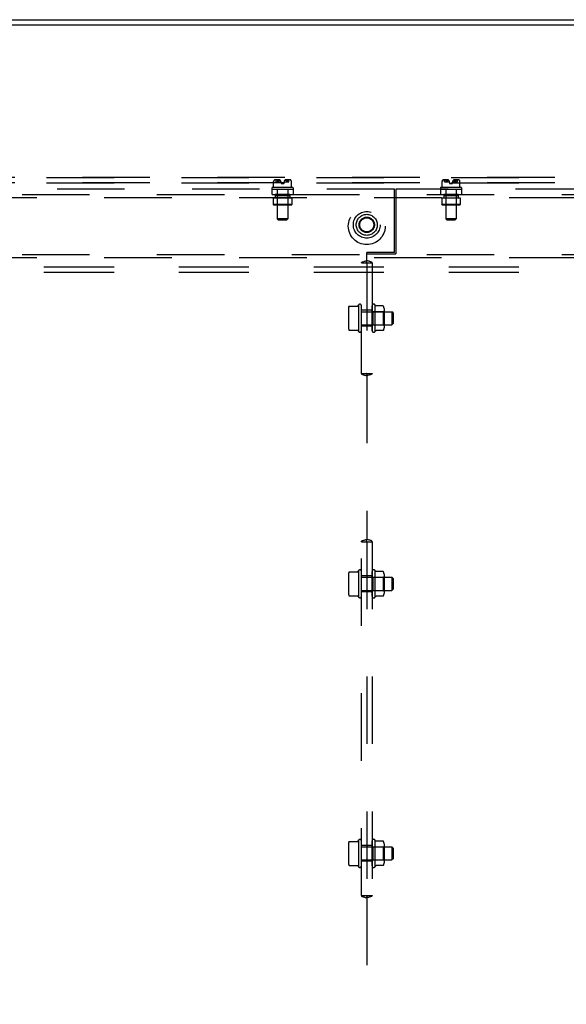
# Model space of a CAD drawing. Header units: inches. Extents: x 0 to 291, y 0 to 188.
# Tile 112 of 113: x 235 to 248, y 116 to 139. Entities that reach past the tile are written whole.
import ezdxf

# ---------------------------------------------------------------- set-up
doc = ezdxf.new("R2010")
doc.units = ezdxf.units.IN
doc.header["$LTSCALE"] = 16.018896
doc.header["$MEASUREMENT"] = 0
doc.linetypes.add('DOT', pattern=[0.2, 0.1, -0.1])
doc.linetypes.add('HIDDEN', pattern=[0.2, 0.1, -0.1])
doc.layers.get('0').update_dxf_attribs({"linetype": 'CONTINUOUS'})
doc.layers.add('02___PRT_ALL_AXES', color=7, linetype='CONTINUOUS')
doc.layers.add('DEFAULT_2', color=8, linetype='HIDDEN')

msp = doc.modelspace()

# ---------------------------------------------------------------- linework, layer by layer
at = {"color": 7, "linetype": 'Continuous'}
for p, q in [((204.621, 138.91), (282.246, 138.91)), ((221.643, 138.785), (265.224, 138.785))]:
    msp.add_line(p, q, dxfattribs=at)
at = {"layer": '02___PRT_ALL_AXES', "color": 8, "linetype": 'HIDDEN'}
for p, q in [((206.746, 135.16), (279.621, 135.16)), ((206.746, 135.035), (279.621, 135.035)), ((241.029, 135.056), (241.029, 135.103)), ((241.029, 135.103), (241.116, 135.103)), ((241.029, 135.056), (241.148, 135.056)), ((241.148, 135.049), (241.148, 135.016)), ((241.218, 135.049), (241.218, 135.016)), ((241.219, 135.056), (241.337, 135.056)), ((241.25, 135.103), (241.337, 135.103)), ((241.337, 135.056), (241.337, 135.103)), ((245.029, 135.056), (245.029, 135.103)), ((245.029, 135.103), (245.116, 135.103)), ((245.029, 135.056), (245.148, 135.056)), ((245.148, 135.049), (245.148, 135.016)), ((245.218, 135.049), (245.218, 135.016)), ((245.219, 135.056), (245.337, 135.056)), ((245.25, 135.103), (245.337, 135.103)), ((245.337, 135.056), (245.337, 135.103)), ((240.933, 134.911), (240.933, 134.889)), ((240.933, 134.879), (240.933, 134.754)), ((240.934, 134.879), (241.433, 134.879)), ((241.059, 134.879), (241.059, 134.174)), ((241.307, 134.879), (241.307, 134.174)), ((241.433, 134.911), (241.433, 134.889)), ((241.433, 134.879), (241.433, 134.754)), ((244.933, 134.911), (244.933, 134.889)), ((244.933, 134.879), (244.933, 134.754)), ((244.934, 134.879), (245.433, 134.879)), ((245.059, 134.879), (245.059, 134.174)), ((245.307, 134.879), (245.307, 134.174)), ((245.433, 134.911), (245.433, 134.889)), ((245.433, 134.879), (245.433, 134.754)), ((240.934, 134.754), (241.011, 134.754)), ((240.963, 134.676), (240.963, 134.516)), ((240.963, 134.676), (241.403, 134.676)), ((241.011, 134.754), (241.011, 134.676)), ((241.355, 134.754), (241.011, 134.754)), ((241.012, 134.73), (241.012, 134.676)), ((241.012, 134.73), (241.355, 134.73)), ((241.355, 134.754), (241.355, 134.676)), ((241.355, 134.754), (241.433, 134.754)), ((241.355, 134.73), (241.355, 134.676)), ((241.403, 134.676), (241.403, 134.516)), ((244.934, 134.754), (245.011, 134.754)), ((244.963, 134.676), (244.963, 134.516)), ((244.963, 134.676), (245.403, 134.676)), ((245.011, 134.754), (245.011, 134.676)), ((245.355, 134.754), (245.011, 134.754)), ((245.012, 134.73), (245.012, 134.676)), ((245.012, 134.73), (245.355, 134.73)), ((245.355, 134.754), (245.355, 134.676)), ((245.355, 134.754), (245.433, 134.754)), ((245.355, 134.73), (245.355, 134.676)), ((245.403, 134.676), (245.403, 134.516)), ((206.746, 133.035), (279.621, 133.035)), ((206.746, 132.91), (279.621, 132.91)), ((242.981, 132.11), (242.988, 132.131)), ((242.988, 132.131), (242.988, 131.501)), ((243.058, 131.523), (243.058, 132.109)), ((243.308, 132.004), (243.058, 132.004)), ((243.058, 131.971), (243.778, 131.971)), ((243.183, 132.004), (243.183, 131.629)), ((243.308, 131.519), (243.308, 132.113)), ((243.378, 132.134), (243.378, 131.498)), ((242.981, 131.522), (242.988, 131.501)), ((243.058, 131.661), (243.778, 131.661)), ((243.308, 131.629), (243.058, 131.629)), ((242.981, 125.798), (242.988, 125.818)), ((242.988, 125.818), (242.988, 125.189)), ((243.058, 125.21), (243.058, 125.797)), ((243.308, 125.691), (243.058, 125.691)), ((243.058, 125.659), (243.778, 125.659)), ((243.183, 125.691), (243.183, 125.316)), ((243.308, 125.207), (243.308, 125.8)), ((243.378, 125.822), (243.378, 125.185)), ((242.981, 125.209), (242.988, 125.189)), ((243.058, 125.349), (243.778, 125.349)), ((243.308, 125.316), (243.058, 125.316)), ((242.981, 119.391), (242.988, 119.412)), ((242.988, 119.412), (242.988, 118.782)), ((243.058, 118.804), (243.058, 119.39)), ((243.308, 118.801), (243.308, 119.394)), ((243.378, 119.416), (243.378, 118.779)), ((243.308, 119.285), (243.058, 119.285)), ((243.058, 119.252), (243.778, 119.252)), ((243.183, 119.285), (243.183, 118.91)), ((243.058, 118.942), (243.778, 118.942)), ((243.308, 118.91), (243.058, 118.91)), ((242.981, 118.803), (242.988, 118.782))]:
    msp.add_line(p, q, dxfattribs=at)
for centre, radius in [((243.183, 134.004), 0.438), ((243.183, 134.035), 0.25), ((243.183, 134.035), 0.183)]:
    msp.add_circle(centre, radius, dxfattribs=at)
for centre, radius, start, end in [((241.088, 135.049), 0.0603, 0, 62.1181), ((241.279, 135.049), 0.0603, 117.8819, 180), ((245.088, 135.049), 0.0603, 0, 62.1181), ((245.279, 135.049), 0.0603, 117.8819, 180), ((243.02, 132.109), 0.0384, 0, 145.5503), ((243.347, 132.113), 0.0384, 34.4497, 180), ((242.929, 131.816), 0.551, 32.3153, 35.2892), ((243.02, 131.523), 0.0384, 214.4497, 360), ((243.347, 131.519), 0.0384, 180, 325.5503), ((242.929, 131.816), 0.551, 324.7108, 327.6847), ((243.02, 125.797), 0.0384, 0, 145.5503), ((243.347, 125.8), 0.0384, 34.4497, 180), ((242.929, 125.504), 0.551, 32.3153, 35.2892), ((243.02, 125.21), 0.0384, 214.4497, 360), ((243.347, 125.207), 0.0384, 180, 325.5503), ((242.929, 125.504), 0.551, 324.7108, 327.6847), ((243.02, 119.39), 0.0384, 0, 145.5503), ((243.347, 119.394), 0.0384, 34.4497, 180), ((242.929, 119.097), 0.551, 32.3153, 35.2892), ((243.02, 118.804), 0.0384, 214.4497, 360), ((243.347, 118.801), 0.0384, 180, 325.5503), ((242.929, 119.097), 0.551, 324.7108, 327.6847)]:
    msp.add_arc(centre, radius, start, end, dxfattribs=at)
at = {"layer": 'DEFAULT_2', "color": 8, "linetype": 'HIDDEN'}
for p, q in [((279.683, 135.16), (206.683, 135.16)), ((279.683, 135.035), (206.683, 135.035)), ((240.971, 135.069), (240.971, 135.068)), ((240.971, 135.069), (240.971, 135.069)), ((240.971, 135.068), (240.971, 135.067)), ((240.971, 135.068), (240.971, 135.068)), ((240.971, 135.067), (240.971, 135.067)), ((240.971, 135.067), (240.971, 135.066)), ((240.971, 135.067), (240.971, 135.066)), ((240.971, 135.067), (240.971, 135.067)), ((240.971, 135.066), (240.971, 135.066)), ((240.971, 134.921), (240.971, 135.066)), ((240.972, 135.071), (240.973, 135.074)), ((240.983, 135.091), (240.982, 135.089)), ((240.983, 135.091), (240.985, 135.093)), ((240.992, 135.1), (240.985, 135.093)), ((241.116, 135.103), (240.996, 135.103)), ((241.06, 135.093), (241.062, 135.091)), ((241.064, 135.089), (241.062, 135.091)), ((241.073, 135.071), (241.074, 135.071)), ((241.074, 135.07), (241.074, 135.069)), ((241.081, 135.069), (241.081, 135.07)), ((241.084, 135.074), (241.082, 135.071)), ((241.099, 135.088), (241.096, 135.086)), ((241.148, 135.016), (241.218, 135.016)), ((241.371, 135.103), (241.25, 135.103)), ((241.283, 135.074), (241.281, 135.077)), ((241.283, 135.074), (241.285, 135.071)), ((241.286, 135.07), (241.285, 135.071)), ((241.285, 135.071), (241.285, 135.071)), ((241.286, 135.07), (241.286, 135.069)), ((241.286, 135.069), (241.286, 135.069)), ((241.293, 135.071), (241.294, 135.074)), ((241.293, 135.071), (241.293, 135.071)), ((241.304, 135.091), (241.303, 135.089)), ((241.308, 135.095), (241.308, 135.095)), ((241.382, 135.093), (241.375, 135.1)), ((241.382, 135.093), (241.384, 135.091)), ((241.385, 135.089), (241.384, 135.091)), ((241.395, 135.071), (241.395, 135.071)), ((241.395, 135.07), (241.395, 135.071)), ((241.395, 135.069), (241.395, 135.07)), ((241.395, 135.069), (241.395, 135.069)), ((241.396, 135.068), (241.395, 135.069)), ((241.396, 135.068), (241.396, 135.068)), ((241.396, 135.067), (241.396, 135.068)), ((241.396, 135.067), (241.396, 135.066)), ((241.396, 135.067), (241.396, 135.067)), ((241.396, 135.067), (241.396, 135.067)), ((241.396, 134.921), (241.396, 135.066)), ((244.971, 135.069), (244.971, 135.068)), ((244.971, 135.069), (244.971, 135.069)), ((244.971, 135.067), (244.971, 135.068)), ((244.971, 135.068), (244.971, 135.067)), ((244.971, 135.068), (244.971, 135.068)), ((244.971, 135.067), (244.971, 135.067)), ((244.971, 134.921), (244.971, 135.066)), ((244.972, 135.071), (244.973, 135.074)), ((244.983, 135.091), (244.982, 135.089)), ((244.983, 135.091), (244.985, 135.093)), ((244.992, 135.1), (244.985, 135.093)), ((245.116, 135.103), (244.996, 135.103)), ((245.06, 135.093), (245.062, 135.091)), ((245.064, 135.089), (245.062, 135.091)), ((245.073, 135.071), (245.074, 135.071)), ((245.074, 135.07), (245.074, 135.069)), ((245.081, 135.069), (245.081, 135.07)), ((245.084, 135.074), (245.082, 135.071)), ((245.099, 135.088), (245.096, 135.086)), ((245.148, 135.016), (245.218, 135.016)), ((245.371, 135.103), (245.25, 135.103)), ((245.283, 135.074), (245.281, 135.077)), ((245.283, 135.074), (245.285, 135.071)), ((245.286, 135.07), (245.285, 135.071)), ((245.285, 135.071), (245.285, 135.071)), ((245.286, 135.07), (245.286, 135.069)), ((245.286, 135.069), (245.286, 135.069)), ((245.293, 135.071), (245.294, 135.074)), ((245.293, 135.071), (245.293, 135.071)), ((245.304, 135.091), (245.303, 135.089)), ((245.308, 135.095), (245.308, 135.095)), ((245.382, 135.093), (245.375, 135.1)), ((245.382, 135.093), (245.384, 135.091)), ((245.385, 135.089), (245.384, 135.091)), ((245.395, 135.071), (245.395, 135.071)), ((245.395, 135.07), (245.395, 135.071)), ((245.395, 135.069), (245.395, 135.07)), ((245.395, 135.069), (245.395, 135.069)), ((245.396, 135.068), (245.395, 135.069)), ((245.396, 135.068), (245.396, 135.068)), ((245.396, 135.067), (245.396, 135.068)), ((245.396, 135.067), (245.396, 135.066)), ((245.396, 135.067), (245.396, 135.067)), ((245.396, 135.067), (245.396, 135.067)), ((245.396, 134.921), (245.396, 135.066)), ((243.84, 134.879), (209.215, 134.879)), ((241.423, 134.921), (240.943, 134.921)), ((243.84, 133.379), (243.84, 134.879)), ((243.871, 134.879), (243.871, 133.347)), ((277.152, 134.879), (243.871, 134.879)), ((245.423, 134.921), (244.943, 134.921)), ((222.183, 134.754), (264.183, 134.754)), ((264.183, 134.676), (222.183, 134.676)), ((241.058, 134.72), (241.048, 134.73)), ((241.048, 134.73), (241.318, 134.73)), ((241.058, 134.72), (241.058, 134.516)), ((241.308, 134.72), (241.058, 134.72)), ((241.308, 134.72), (241.318, 134.73)), ((241.308, 134.72), (241.308, 134.516)), ((245.058, 134.72), (245.048, 134.73)), ((245.048, 134.73), (245.318, 134.73)), ((245.058, 134.72), (245.058, 134.516)), ((245.308, 134.72), (245.058, 134.72)), ((245.308, 134.72), (245.318, 134.73)), ((245.308, 134.72), (245.308, 134.516)), ((240.973, 134.506), (240.963, 134.516)), ((241.403, 134.516), (240.963, 134.516)), ((241.393, 134.506), (240.973, 134.506)), ((241.058, 134.516), (241.048, 134.506)), ((241.308, 134.516), (241.318, 134.506)), ((241.393, 134.506), (241.403, 134.516)), ((244.973, 134.506), (244.963, 134.516)), ((245.403, 134.516), (244.963, 134.516)), ((245.393, 134.506), (244.973, 134.506)), ((245.058, 134.516), (245.048, 134.506)), ((245.308, 134.516), (245.318, 134.506)), ((245.393, 134.506), (245.403, 134.516)), ((241.089, 134.144), (241.059, 134.174)), ((241.307, 134.174), (241.059, 134.174)), ((241.277, 134.144), (241.089, 134.144)), ((241.277, 134.144), (241.307, 134.174)), ((245.089, 134.144), (245.059, 134.174)), ((245.307, 134.174), (245.059, 134.174)), ((245.277, 134.144), (245.089, 134.144)), ((245.277, 134.144), (245.307, 134.174)), ((243.183, 133.186), (243.183, 133.379)), ((243.84, 133.379), (243.183, 133.379)), ((222.183, 133.332), (264.183, 133.332)), ((264.183, 133.254), (222.183, 133.254)), ((243.183, 133.347), (243.871, 133.347)), ((206.683, 133.035), (279.683, 133.035)), ((206.683, 132.91), (279.683, 132.91)), ((243.058, 130.504), (243.058, 133.129)), ((243.058, 133.129), (243.309, 133.129)), ((243.18, 133.135), (243.183, 133.135)), ((243.183, 133.135), (243.182, 133.135)), ((243.183, 133.135), (243.187, 133.135)), ((243.183, 133.129), (243.183, 130.504)), ((243.185, 133.135), (243.184, 133.135)), ((243.308, 133.129), (243.308, 130.504)), ((242.748, 132.04), (242.748, 131.592)), ((242.77, 132.103), (242.972, 132.103)), ((243.328, 131.972), (243.308, 131.992)), ((243.328, 131.972), (243.328, 131.66)), ((243.328, 131.972), (243.574, 131.972)), ((243.573, 132.106), (243.403, 132.106)), ((243.574, 131.972), (243.594, 131.992)), ((243.574, 131.972), (243.574, 131.66)), ((243.594, 132.043), (243.594, 131.589)), ((243.778, 131.971), (243.778, 131.661)), ((243.808, 131.941), (243.778, 131.971)), ((243.808, 131.941), (243.808, 131.691)), ((242.77, 131.529), (242.972, 131.529)), ((243.328, 131.66), (243.308, 131.64)), ((243.328, 131.66), (243.574, 131.66)), ((243.573, 131.526), (243.403, 131.526)), ((243.574, 131.66), (243.594, 131.64)), ((243.808, 131.691), (243.778, 131.661)), ((243.058, 130.504), (243.309, 130.504)), ((243.183, 130.497), (243.18, 130.497)), ((243.182, 130.497), (243.183, 130.497)), ((243.187, 130.497), (243.183, 130.497)), ((243.183, 130.497), (243.185, 130.497)), ((243.183, 130.446), (243.183, 126.561)), ((243.058, 118.097), (243.058, 126.504)), ((243.058, 126.504), (243.309, 126.504)), ((243.18, 126.51), (243.183, 126.51)), ((243.183, 126.51), (243.182, 126.51)), ((243.183, 126.51), (243.187, 126.51)), ((243.183, 126.504), (243.183, 118.097)), ((243.185, 126.51), (243.184, 126.51)), ((243.308, 126.504), (243.308, 118.097)), ((242.748, 125.727), (242.748, 125.28)), ((242.77, 125.791), (242.972, 125.791)), ((243.328, 125.66), (243.308, 125.68)), ((243.328, 125.66), (243.328, 125.348)), ((243.328, 125.66), (243.574, 125.66)), ((243.573, 125.794), (243.403, 125.794)), ((243.574, 125.66), (243.594, 125.68)), ((243.574, 125.66), (243.574, 125.348)), ((243.594, 125.73), (243.594, 125.277)), ((243.778, 125.659), (243.778, 125.349)), ((243.808, 125.629), (243.778, 125.659)), ((243.808, 125.629), (243.808, 125.379)), ((242.77, 125.216), (242.972, 125.216)), ((243.328, 125.348), (243.308, 125.328)), ((243.328, 125.348), (243.574, 125.348)), ((243.573, 125.213), (243.403, 125.213)), ((243.574, 125.348), (243.594, 125.328)), ((243.808, 125.379), (243.778, 125.349)), ((242.77, 119.384), (242.972, 119.384)), ((243.573, 119.387), (243.403, 119.387)), ((242.748, 119.321), (242.748, 118.873)), ((243.328, 119.253), (243.308, 119.273)), ((243.328, 119.253), (243.328, 118.941)), ((243.328, 119.253), (243.574, 119.253)), ((243.574, 119.253), (243.594, 119.273)), ((243.574, 119.253), (243.574, 118.941)), ((243.594, 119.324), (243.594, 118.871)), ((243.778, 119.252), (243.778, 118.942)), ((243.808, 119.222), (243.778, 119.252)), ((243.808, 119.222), (243.808, 118.972)), ((243.328, 118.941), (243.308, 118.921)), ((243.328, 118.941), (243.574, 118.941)), ((243.574, 118.941), (243.594, 118.921)), ((243.808, 118.972), (243.778, 118.942)), ((242.77, 118.81), (242.972, 118.81)), ((243.573, 118.807), (243.403, 118.807)), ((243.058, 118.097), (243.309, 118.097)), ((243.183, 118.09), (243.18, 118.091)), ((243.182, 118.09), (243.183, 118.09)), ((243.187, 118.091), (243.183, 118.09)), ((243.183, 118.09), (243.185, 118.09)), ((243.183, 118.04), (243.183, 114.905))]:
    msp.add_line(p, q, dxfattribs=at)
for points in [[(240.972, 135.071), (240.972, 135.07), (240.971, 135.069)], [(240.979, 135.086), (240.978, 135.084), (240.977, 135.082), (240.975, 135.08), (240.974, 135.077), (240.973, 135.074), (240.972, 135.071)], [(240.972, 135.07), (240.972, 135.071), (240.972, 135.071)], [(240.974, 135.077), (240.975, 135.08), (240.977, 135.082), (240.978, 135.084)], [(240.979, 135.086), (240.98, 135.088), (240.982, 135.089)], [(240.992, 135.1), (240.993, 135.1), (240.994, 135.101), (240.995, 135.102), (240.996, 135.102), (240.997, 135.102), (240.999, 135.103)], [(241.059, 135.1), (241.058, 135.099), (241.058, 135.099), (241.058, 135.098), (241.058, 135.098), (241.058, 135.097), (241.058, 135.097), (241.058, 135.096), (241.059, 135.096), (241.059, 135.095), (241.059, 135.095)], [(241.059, 135.1), (241.059, 135.1), (241.06, 135.101), (241.061, 135.102), (241.062, 135.102), (241.063, 135.102), (241.064, 135.103)], [(241.06, 135.093), (241.06, 135.094), (241.06, 135.094), (241.059, 135.095)], [(241.064, 135.089), (241.065, 135.088), (241.066, 135.086)], [(241.073, 135.071), (241.072, 135.074), (241.071, 135.077), (241.07, 135.08), (241.069, 135.082), (241.068, 135.084), (241.066, 135.086)], [(241.069, 135.082), (241.07, 135.08), (241.071, 135.077)], [(241.074, 135.07), (241.074, 135.071), (241.073, 135.071)], [(241.08, 135.069), (241.08, 135.068), (241.079, 135.068), (241.079, 135.067), (241.079, 135.067), (241.078, 135.067), (241.078, 135.067), (241.077, 135.066), (241.077, 135.066), (241.076, 135.067), (241.076, 135.067), (241.075, 135.067), (241.075, 135.068), (241.075, 135.068), (241.074, 135.069), (241.074, 135.069)], [(241.074, 135.069), (241.074, 135.069), (241.075, 135.068), (241.075, 135.068), (241.075, 135.067), (241.076, 135.067), (241.076, 135.067), (241.077, 135.067), (241.077, 135.066), (241.077, 135.066), (241.078, 135.067), (241.078, 135.067), (241.079, 135.067), (241.079, 135.068), (241.08, 135.068), (241.08, 135.069), (241.081, 135.069)], [(241.081, 135.07), (241.082, 135.071), (241.082, 135.071)], [(241.096, 135.086), (241.094, 135.084), (241.091, 135.082), (241.089, 135.08), (241.086, 135.077), (241.084, 135.074)], [(241.086, 135.077), (241.088, 135.079), (241.091, 135.082), (241.093, 135.084), (241.096, 135.086)], [(241.099, 135.088), (241.102, 135.09), (241.105, 135.091), (241.108, 135.093), (241.112, 135.095), (241.115, 135.096), (241.119, 135.097), (241.122, 135.099)], [(241.112, 135.095), (241.11, 135.094), (241.107, 135.093), (241.104, 135.091), (241.102, 135.09)], [(241.122, 135.099), (241.12, 135.098), (241.117, 135.097), (241.115, 135.096)], [(241.268, 135.088), (241.265, 135.09), (241.262, 135.091), (241.258, 135.093), (241.255, 135.095), (241.252, 135.096), (241.248, 135.097), (241.244, 135.099)], [(241.244, 135.099), (241.247, 135.098), (241.249, 135.097), (241.252, 135.096)], [(241.254, 135.095), (241.257, 135.094), (241.26, 135.093), (241.262, 135.091), (241.265, 135.09)], [(241.281, 135.077), (241.278, 135.079), (241.276, 135.082), (241.273, 135.084), (241.271, 135.086), (241.268, 135.088)], [(241.27, 135.086), (241.273, 135.084), (241.276, 135.082), (241.278, 135.08), (241.281, 135.077)], [(241.286, 135.069), (241.287, 135.068), (241.287, 135.068), (241.288, 135.067), (241.288, 135.067), (241.289, 135.067), (241.289, 135.067), (241.29, 135.066), (241.29, 135.066), (241.291, 135.067), (241.291, 135.067), (241.291, 135.067), (241.292, 135.068), (241.292, 135.068), (241.292, 135.069), (241.293, 135.069), (241.293, 135.07)], [(241.293, 135.069), (241.292, 135.069), (241.292, 135.068), (241.292, 135.068), (241.291, 135.067), (241.291, 135.067), (241.291, 135.067), (241.29, 135.067), (241.29, 135.066), (241.289, 135.066), (241.289, 135.067), (241.288, 135.067), (241.288, 135.067), (241.287, 135.068), (241.287, 135.068), (241.286, 135.069)], [(241.3, 135.086), (241.299, 135.084), (241.298, 135.082), (241.297, 135.08), (241.295, 135.077), (241.294, 135.074), (241.293, 135.071)], [(241.293, 135.07), (241.293, 135.071), (241.293, 135.071)], [(241.295, 135.077), (241.297, 135.08), (241.298, 135.082), (241.299, 135.084)], [(241.308, 135.095), (241.308, 135.096), (241.308, 135.096), (241.309, 135.097), (241.309, 135.097), (241.309, 135.098), (241.309, 135.098), (241.309, 135.098), (241.308, 135.099), (241.308, 135.099), (241.308, 135.1), (241.307, 135.1), (241.307, 135.101), (241.306, 135.101), (241.305, 135.101), (241.304, 135.102), (241.304, 135.102), (241.303, 135.102), (241.302, 135.102), (241.301, 135.102), (241.3, 135.102), (241.299, 135.102), (241.298, 135.102), (241.297, 135.103)], [(241.3, 135.086), (241.302, 135.088), (241.303, 135.089)], [(241.308, 135.1), (241.307, 135.1), (241.306, 135.101), (241.306, 135.102), (241.305, 135.102), (241.304, 135.102), (241.303, 135.103)], [(241.308, 135.095), (241.307, 135.094), (241.307, 135.094), (241.306, 135.093), (241.304, 135.091)], [(241.308, 135.1), (241.308, 135.099), (241.309, 135.099), (241.309, 135.098), (241.309, 135.098), (241.309, 135.097), (241.309, 135.097), (241.308, 135.096), (241.308, 135.096), (241.308, 135.095)], [(241.375, 135.1), (241.374, 135.1), (241.373, 135.101), (241.372, 135.102), (241.371, 135.102), (241.369, 135.102), (241.368, 135.103)], [(241.385, 135.089), (241.386, 135.088), (241.388, 135.086)], [(241.395, 135.071), (241.394, 135.074), (241.393, 135.077), (241.391, 135.08), (241.39, 135.082), (241.389, 135.084), (241.388, 135.086)], [(241.39, 135.082), (241.391, 135.08), (241.393, 135.077)], [(241.396, 135.066), (241.396, 135.066), (241.396, 135.067)], [(244.972, 135.071), (244.972, 135.07), (244.971, 135.069)], [(244.971, 135.067), (244.971, 135.067), (244.971, 135.066)], [(244.971, 135.066), (244.971, 135.066), (244.971, 135.067)], [(244.979, 135.086), (244.978, 135.084), (244.977, 135.082), (244.975, 135.08), (244.974, 135.077), (244.973, 135.074), (244.972, 135.071)], [(244.972, 135.07), (244.972, 135.071), (244.972, 135.071)], [(244.974, 135.077), (244.975, 135.08), (244.977, 135.082), (244.978, 135.084), (244.979, 135.086), (244.98, 135.088), (244.982, 135.089)], [(244.992, 135.1), (244.993, 135.1), (244.994, 135.101), (244.995, 135.102), (244.996, 135.102), (244.997, 135.102), (244.999, 135.103)], [(245.059, 135.1), (245.058, 135.099), (245.058, 135.099), (245.058, 135.098), (245.058, 135.098), (245.058, 135.097), (245.058, 135.097), (245.058, 135.096), (245.059, 135.096), (245.059, 135.095), (245.059, 135.095)], [(245.059, 135.1), (245.059, 135.1), (245.06, 135.101), (245.061, 135.102), (245.062, 135.102), (245.063, 135.102), (245.064, 135.103)], [(245.06, 135.093), (245.06, 135.094), (245.06, 135.094), (245.059, 135.095)], [(245.064, 135.089), (245.065, 135.088), (245.066, 135.086)], [(245.073, 135.071), (245.072, 135.074), (245.071, 135.077), (245.07, 135.08), (245.069, 135.082), (245.068, 135.084), (245.066, 135.086)], [(245.069, 135.082), (245.07, 135.08), (245.071, 135.077)], [(245.074, 135.07), (245.074, 135.071), (245.073, 135.071)], [(245.08, 135.069), (245.08, 135.068), (245.079, 135.068), (245.079, 135.067), (245.079, 135.067), (245.078, 135.067), (245.078, 135.067), (245.077, 135.066), (245.077, 135.066), (245.076, 135.067), (245.076, 135.067), (245.075, 135.067), (245.075, 135.068), (245.075, 135.068), (245.074, 135.069), (245.074, 135.069)], [(245.074, 135.069), (245.074, 135.069), (245.075, 135.068), (245.075, 135.068), (245.075, 135.067), (245.076, 135.067), (245.076, 135.067), (245.077, 135.067), (245.077, 135.066), (245.077, 135.066), (245.078, 135.067), (245.078, 135.067), (245.079, 135.067), (245.079, 135.068), (245.08, 135.068), (245.08, 135.069), (245.081, 135.069)], [(245.081, 135.07), (245.082, 135.071), (245.082, 135.071)], [(245.096, 135.086), (245.094, 135.084), (245.091, 135.082), (245.089, 135.08), (245.086, 135.077), (245.084, 135.074)], [(245.086, 135.077), (245.088, 135.079), (245.091, 135.082), (245.093, 135.084), (245.096, 135.086)], [(245.099, 135.088), (245.102, 135.09), (245.105, 135.091), (245.108, 135.093), (245.112, 135.095), (245.115, 135.096), (245.119, 135.097), (245.122, 135.099)], [(245.112, 135.095), (245.11, 135.094), (245.107, 135.093), (245.104, 135.091), (245.102, 135.09)], [(245.122, 135.099), (245.12, 135.098), (245.117, 135.097), (245.115, 135.096)], [(245.244, 135.099), (245.247, 135.098), (245.249, 135.097), (245.252, 135.096)], [(245.268, 135.088), (245.265, 135.09), (245.262, 135.091), (245.258, 135.093), (245.255, 135.095), (245.252, 135.096), (245.248, 135.097), (245.244, 135.099)], [(245.254, 135.095), (245.257, 135.094), (245.26, 135.093), (245.262, 135.091), (245.265, 135.09)], [(245.281, 135.077), (245.278, 135.079), (245.276, 135.082), (245.273, 135.084), (245.271, 135.086), (245.268, 135.088)], [(245.27, 135.086), (245.273, 135.084), (245.276, 135.082), (245.278, 135.08), (245.281, 135.077)], [(245.286, 135.069), (245.287, 135.068), (245.287, 135.068), (245.288, 135.067), (245.288, 135.067), (245.289, 135.067), (245.289, 135.067), (245.29, 135.066), (245.29, 135.066), (245.291, 135.067), (245.291, 135.067), (245.291, 135.067), (245.292, 135.068), (245.292, 135.068), (245.292, 135.069), (245.293, 135.069), (245.293, 135.07)], [(245.293, 135.069), (245.292, 135.069), (245.292, 135.068), (245.292, 135.068), (245.291, 135.067), (245.291, 135.067), (245.291, 135.067), (245.29, 135.067), (245.29, 135.066), (245.289, 135.066), (245.289, 135.067), (245.288, 135.067), (245.288, 135.067), (245.287, 135.068), (245.287, 135.068), (245.286, 135.069)], [(245.3, 135.086), (245.299, 135.084), (245.298, 135.082), (245.297, 135.08), (245.295, 135.077), (245.294, 135.074), (245.293, 135.071)], [(245.293, 135.07), (245.293, 135.071), (245.293, 135.071)], [(245.295, 135.077), (245.297, 135.08), (245.298, 135.082), (245.299, 135.084), (245.3, 135.086), (245.302, 135.088), (245.303, 135.089)], [(245.308, 135.095), (245.308, 135.096), (245.308, 135.096), (245.309, 135.097), (245.309, 135.097), (245.309, 135.098), (245.309, 135.098), (245.309, 135.098), (245.308, 135.099), (245.308, 135.099), (245.308, 135.1), (245.307, 135.1), (245.307, 135.101), (245.306, 135.101), (245.305, 135.101), (245.304, 135.102), (245.304, 135.102), (245.303, 135.102), (245.302, 135.102), (245.301, 135.102), (245.3, 135.102), (245.299, 135.102), (245.298, 135.102), (245.297, 135.103)], [(245.308, 135.1), (245.307, 135.1), (245.306, 135.101), (245.306, 135.102), (245.305, 135.102), (245.304, 135.102), (245.303, 135.103)], [(245.308, 135.095), (245.307, 135.094), (245.307, 135.094), (245.306, 135.093), (245.304, 135.091)], [(245.308, 135.1), (245.308, 135.099), (245.309, 135.099), (245.309, 135.098), (245.309, 135.098), (245.309, 135.097), (245.309, 135.097), (245.308, 135.096), (245.308, 135.096), (245.308, 135.095)], [(245.375, 135.1), (245.374, 135.1), (245.373, 135.101), (245.372, 135.102), (245.371, 135.102), (245.369, 135.102), (245.368, 135.103)], [(245.385, 135.089), (245.386, 135.088), (245.388, 135.086)], [(245.395, 135.071), (245.394, 135.074), (245.393, 135.077), (245.391, 135.08), (245.39, 135.082), (245.389, 135.084), (245.388, 135.086)], [(245.39, 135.082), (245.391, 135.08), (245.393, 135.077)], [(245.396, 135.066), (245.396, 135.066), (245.396, 135.067)], [(243.058, 133.129), (243.058, 133.136), (243.062, 133.143), (243.07, 133.149), (243.082, 133.155), (243.095, 133.159), (243.11, 133.163), (243.127, 133.168), (243.145, 133.173), (243.165, 133.179), (243.183, 133.186)], [(243.178, 133.136), (243.178, 133.136), (243.179, 133.137), (243.179, 133.138), (243.18, 133.139), (243.18, 133.142), (243.181, 133.147), (243.182, 133.153), (243.182, 133.162), (243.183, 133.172), (243.183, 133.186)], [(243.309, 133.129), (243.309, 133.136), (243.304, 133.143), (243.296, 133.149), (243.285, 133.155), (243.272, 133.159), (243.257, 133.163), (243.24, 133.168), (243.221, 133.173), (243.202, 133.179), (243.183, 133.186)], [(243.188, 133.136), (243.188, 133.136), (243.188, 133.137), (243.188, 133.138), (243.187, 133.139), (243.187, 133.142), (243.186, 133.147), (243.185, 133.153), (243.184, 133.162), (243.184, 133.172), (243.183, 133.186)], [(243.179, 133.135), (243.178, 133.135), (243.178, 133.136), (243.178, 133.136)], [(243.182, 133.129), (243.18, 133.132), (243.179, 133.135), (243.179, 133.135)], [(243.185, 133.129), (243.187, 133.132), (243.188, 133.135), (243.188, 133.135)], [(243.188, 133.135), (243.188, 133.135), (243.188, 133.136), (243.188, 133.136)], [(242.761, 132.097), (242.761, 132.099), (242.762, 132.1), (242.764, 132.101), (242.765, 132.102), (242.767, 132.103), (242.768, 132.103), (242.77, 132.103)], [(242.981, 132.11), (242.981, 132.11), (242.981, 132.11), (242.981, 132.11), (242.981, 132.11), (242.981, 132.11), (242.981, 132.11), (242.981, 132.109), (242.981, 132.109), (242.981, 132.109), (242.981, 132.109), (242.981, 132.109), (242.981, 132.109), (242.981, 132.109), (242.981, 132.109), (242.981, 132.109), (242.981, 132.109), (242.981, 132.108), (242.981, 132.108), (242.981, 132.108), (242.981, 132.108), (242.981, 132.108), (242.98, 132.108), (242.98, 132.108), (242.98, 132.108), (242.98, 132.108), (242.98, 132.108), (242.98, 132.107), (242.98, 132.107), (242.98, 132.107), (242.98, 132.107), (242.98, 132.107), (242.98, 132.107), (242.98, 132.107), (242.979, 132.107), (242.979, 132.106), (242.979, 132.106), (242.979, 132.106), (242.979, 132.106), (242.979, 132.106), (242.979, 132.106), (242.979, 132.106), (242.978, 132.106), (242.978, 132.105), (242.978, 132.105), (242.978, 132.105), (242.978, 132.105), (242.978, 132.105), (242.977, 132.105), (242.977, 132.105), (242.977, 132.105), (242.977, 132.104), (242.977, 132.104), (242.976, 132.104), (242.976, 132.104), (242.976, 132.104), (242.975, 132.104), (242.975, 132.104), (242.975, 132.104), (242.974, 132.103), (242.974, 132.103), (242.974, 132.103), (242.973, 132.103), (242.973, 132.103), (242.972, 132.103), (242.972, 132.103)], [(243.403, 132.106), (243.402, 132.106), (243.402, 132.106), (243.401, 132.106), (243.401, 132.106), (243.4, 132.106), (243.4, 132.106), (243.399, 132.107), (243.399, 132.107), (243.399, 132.107), (243.398, 132.107), (243.398, 132.107), (243.398, 132.107), (243.397, 132.107), (243.397, 132.108), (243.397, 132.108), (243.397, 132.108), (243.397, 132.108), (243.396, 132.108), (243.396, 132.108), (243.396, 132.108), (243.396, 132.109), (243.396, 132.109), (243.396, 132.109), (243.396, 132.109), (243.395, 132.109), (243.395, 132.109), (243.395, 132.109), (243.395, 132.109), (243.395, 132.11), (243.395, 132.11), (243.395, 132.11), (243.395, 132.11), (243.395, 132.11), (243.395, 132.11), (243.394, 132.11), (243.394, 132.11), (243.394, 132.111), (243.394, 132.111), (243.394, 132.111)], [(243.582, 132.1), (243.582, 132.101), (243.581, 132.102), (243.58, 132.103), (243.579, 132.104), (243.578, 132.105), (243.576, 132.105), (243.575, 132.106), (243.574, 132.106), (243.573, 132.106)], [(242.761, 131.535), (242.761, 131.533), (242.762, 131.532), (242.764, 131.531), (242.765, 131.53), (242.767, 131.529), (242.768, 131.529), (242.77, 131.529)], [(242.972, 131.529), (242.972, 131.529), (242.973, 131.529), (242.973, 131.529), (242.974, 131.529), (242.974, 131.529), (242.974, 131.529), (242.975, 131.528), (242.975, 131.528), (242.975, 131.528), (242.976, 131.528), (242.976, 131.528), (242.976, 131.528), (242.977, 131.528), (242.977, 131.528), (242.977, 131.527), (242.977, 131.527), (242.977, 131.527), (242.978, 131.527), (242.978, 131.527), (242.978, 131.527), (242.978, 131.527), (242.978, 131.527), (242.978, 131.526), (242.979, 131.526), (242.979, 131.526), (242.979, 131.526), (242.979, 131.526), (242.979, 131.526), (242.979, 131.526), (242.979, 131.526), (242.979, 131.525), (242.98, 131.525), (242.98, 131.525), (242.98, 131.525), (242.98, 131.525), (242.98, 131.525), (242.98, 131.525), (242.98, 131.525), (242.98, 131.524), (242.98, 131.524), (242.98, 131.524), (242.98, 131.524), (242.98, 131.524), (242.981, 131.524), (242.981, 131.524), (242.981, 131.524), (242.981, 131.524), (242.981, 131.524), (242.981, 131.523), (242.981, 131.523), (242.981, 131.523), (242.981, 131.523), (242.981, 131.523), (242.981, 131.523), (242.981, 131.523), (242.981, 131.523), (242.981, 131.523), (242.981, 131.523), (242.981, 131.522), (242.981, 131.522), (242.981, 131.522), (242.981, 131.522), (242.981, 131.522), (242.981, 131.522), (242.981, 131.522)], [(243.394, 131.521), (243.394, 131.521), (243.394, 131.521), (243.394, 131.522), (243.394, 131.522), (243.395, 131.522), (243.395, 131.522), (243.395, 131.522), (243.395, 131.522), (243.395, 131.522), (243.395, 131.522), (243.395, 131.523), (243.395, 131.523), (243.395, 131.523), (243.396, 131.523), (243.396, 131.523), (243.396, 131.523), (243.396, 131.523), (243.396, 131.524), (243.396, 131.524), (243.397, 131.524), (243.397, 131.524), (243.397, 131.524), (243.397, 131.524), (243.397, 131.525), (243.398, 131.525), (243.398, 131.525), (243.398, 131.525), (243.399, 131.525), (243.399, 131.525), (243.399, 131.525), (243.4, 131.526), (243.4, 131.526), (243.401, 131.526), (243.401, 131.526), (243.402, 131.526), (243.403, 131.526)], [(243.582, 131.532), (243.582, 131.531), (243.581, 131.53), (243.58, 131.529), (243.579, 131.528), (243.578, 131.527), (243.576, 131.527), (243.575, 131.526), (243.574, 131.526), (243.573, 131.526)], [(243.058, 130.504), (243.058, 130.496), (243.062, 130.489), (243.07, 130.483), (243.082, 130.477), (243.095, 130.473), (243.11, 130.469), (243.127, 130.464), (243.145, 130.459), (243.165, 130.453), (243.183, 130.446)], [(243.179, 130.497), (243.178, 130.497), (243.178, 130.496), (243.178, 130.496)], [(243.178, 130.496), (243.178, 130.496), (243.179, 130.495), (243.179, 130.494), (243.18, 130.493), (243.18, 130.49), (243.181, 130.486), (243.182, 130.479), (243.182, 130.47), (243.183, 130.46), (243.183, 130.446)], [(243.182, 130.504), (243.18, 130.5), (243.179, 130.498), (243.179, 130.497)], [(243.309, 130.504), (243.309, 130.496), (243.304, 130.489), (243.296, 130.483), (243.285, 130.477), (243.272, 130.473), (243.257, 130.469), (243.24, 130.464), (243.221, 130.459), (243.202, 130.453), (243.183, 130.446)], [(243.188, 130.496), (243.188, 130.496), (243.188, 130.495), (243.188, 130.494), (243.187, 130.493), (243.187, 130.49), (243.186, 130.486), (243.185, 130.479), (243.184, 130.47), (243.184, 130.46), (243.183, 130.446)], [(243.185, 130.504), (243.187, 130.5), (243.188, 130.498), (243.188, 130.497)], [(243.188, 130.497), (243.188, 130.497), (243.188, 130.496), (243.188, 130.496)], [(243.058, 126.504), (243.058, 126.511), (243.062, 126.518), (243.07, 126.524), (243.082, 126.53), (243.095, 126.534), (243.11, 126.538), (243.127, 126.543), (243.145, 126.548), (243.165, 126.554), (243.183, 126.561)], [(243.178, 126.511), (243.178, 126.511), (243.179, 126.512), (243.179, 126.513), (243.18, 126.514), (243.18, 126.517), (243.181, 126.522), (243.182, 126.528), (243.182, 126.537), (243.183, 126.547), (243.183, 126.561)], [(243.179, 126.51), (243.178, 126.51), (243.178, 126.511), (243.178, 126.511)], [(243.182, 126.504), (243.18, 126.507), (243.179, 126.51), (243.179, 126.51)], [(243.309, 126.504), (243.309, 126.511), (243.304, 126.518), (243.296, 126.524), (243.285, 126.53), (243.272, 126.534), (243.257, 126.538), (243.24, 126.543), (243.221, 126.548), (243.202, 126.554), (243.183, 126.561)], [(243.188, 126.511), (243.188, 126.511), (243.188, 126.512), (243.188, 126.513), (243.187, 126.514), (243.187, 126.517), (243.186, 126.522), (243.185, 126.528), (243.184, 126.537), (243.184, 126.547), (243.183, 126.561)], [(243.185, 126.504), (243.187, 126.507), (243.188, 126.51), (243.188, 126.51)], [(243.188, 126.51), (243.188, 126.51), (243.188, 126.511), (243.188, 126.511)], [(242.761, 125.785), (242.761, 125.786), (242.762, 125.787), (242.764, 125.789), (242.765, 125.79), (242.767, 125.79), (242.768, 125.791), (242.77, 125.791)], [(242.981, 125.798), (242.981, 125.797), (242.981, 125.797), (242.981, 125.797), (242.981, 125.797), (242.981, 125.797), (242.981, 125.797), (242.981, 125.797), (242.981, 125.797), (242.981, 125.797), (242.981, 125.797), (242.981, 125.797), (242.981, 125.796), (242.981, 125.796), (242.981, 125.796), (242.981, 125.796), (242.981, 125.796), (242.981, 125.796), (242.981, 125.796), (242.981, 125.796), (242.981, 125.796), (242.981, 125.796), (242.98, 125.795), (242.98, 125.795), (242.98, 125.795), (242.98, 125.795), (242.98, 125.795), (242.98, 125.795), (242.98, 125.795), (242.98, 125.795), (242.98, 125.795), (242.98, 125.794), (242.98, 125.794), (242.98, 125.794), (242.979, 125.794), (242.979, 125.794), (242.979, 125.794), (242.979, 125.794), (242.979, 125.794), (242.979, 125.793), (242.979, 125.793), (242.979, 125.793), (242.978, 125.793), (242.978, 125.793), (242.978, 125.793), (242.978, 125.793), (242.978, 125.793), (242.978, 125.792), (242.977, 125.792), (242.977, 125.792), (242.977, 125.792), (242.977, 125.792), (242.977, 125.792), (242.976, 125.792), (242.976, 125.792), (242.976, 125.791), (242.975, 125.791), (242.975, 125.791), (242.975, 125.791), (242.974, 125.791), (242.974, 125.791), (242.974, 125.791), (242.973, 125.791), (242.973, 125.791), (242.972, 125.791), (242.972, 125.791)], [(243.403, 125.794), (243.402, 125.794), (243.402, 125.794), (243.401, 125.794), (243.401, 125.794), (243.4, 125.794), (243.4, 125.794), (243.399, 125.794), (243.399, 125.794), (243.399, 125.794), (243.398, 125.795), (243.398, 125.795), (243.398, 125.795), (243.397, 125.795), (243.397, 125.795), (243.397, 125.795), (243.397, 125.795), (243.397, 125.796), (243.396, 125.796), (243.396, 125.796), (243.396, 125.796), (243.396, 125.796), (243.396, 125.796), (243.396, 125.796), (243.396, 125.796), (243.395, 125.797), (243.395, 125.797), (243.395, 125.797), (243.395, 125.797), (243.395, 125.797), (243.395, 125.797), (243.395, 125.797), (243.395, 125.797), (243.395, 125.798), (243.395, 125.798), (243.394, 125.798), (243.394, 125.798), (243.394, 125.798), (243.394, 125.798), (243.394, 125.798)], [(243.582, 125.788), (243.582, 125.789), (243.581, 125.79), (243.58, 125.791), (243.579, 125.792), (243.578, 125.792), (243.576, 125.793), (243.575, 125.793), (243.574, 125.794), (243.573, 125.794)], [(242.761, 125.222), (242.761, 125.221), (242.762, 125.22), (242.764, 125.218), (242.765, 125.218), (242.767, 125.217), (242.768, 125.216), (242.77, 125.216)], [(242.972, 125.216), (242.972, 125.216), (242.973, 125.216), (242.973, 125.216), (242.974, 125.216), (242.974, 125.216), (242.974, 125.216), (242.975, 125.216), (242.975, 125.216), (242.975, 125.216), (242.976, 125.216), (242.976, 125.215), (242.976, 125.215), (242.977, 125.215), (242.977, 125.215), (242.977, 125.215), (242.977, 125.215), (242.977, 125.215), (242.978, 125.215), (242.978, 125.214), (242.978, 125.214), (242.978, 125.214), (242.978, 125.214), (242.978, 125.214), (242.979, 125.214), (242.979, 125.214), (242.979, 125.214), (242.979, 125.213), (242.979, 125.213), (242.979, 125.213), (242.979, 125.213), (242.979, 125.213), (242.98, 125.213), (242.98, 125.213), (242.98, 125.213), (242.98, 125.212), (242.98, 125.212), (242.98, 125.212), (242.98, 125.212), (242.98, 125.212), (242.98, 125.212), (242.98, 125.212), (242.98, 125.212), (242.98, 125.212), (242.981, 125.211), (242.981, 125.211), (242.981, 125.211), (242.981, 125.211), (242.981, 125.211), (242.981, 125.211), (242.981, 125.211), (242.981, 125.211), (242.981, 125.211), (242.981, 125.211), (242.981, 125.21), (242.981, 125.21), (242.981, 125.21), (242.981, 125.21), (242.981, 125.21), (242.981, 125.21), (242.981, 125.21), (242.981, 125.21), (242.981, 125.21), (242.981, 125.21), (242.981, 125.21), (242.981, 125.209)], [(243.394, 125.209), (243.394, 125.209), (243.394, 125.209), (243.394, 125.209), (243.394, 125.209), (243.395, 125.209), (243.395, 125.209), (243.395, 125.21), (243.395, 125.21), (243.395, 125.21), (243.395, 125.21), (243.395, 125.21), (243.395, 125.21), (243.395, 125.21), (243.396, 125.211), (243.396, 125.211), (243.396, 125.211), (243.396, 125.211), (243.396, 125.211), (243.396, 125.211), (243.397, 125.211), (243.397, 125.212), (243.397, 125.212), (243.397, 125.212), (243.397, 125.212), (243.398, 125.212), (243.398, 125.212), (243.398, 125.213), (243.399, 125.213), (243.399, 125.213), (243.399, 125.213), (243.4, 125.213), (243.4, 125.213), (243.401, 125.213), (243.401, 125.213), (243.402, 125.213), (243.403, 125.213)], [(243.582, 125.219), (243.582, 125.218), (243.581, 125.217), (243.58, 125.216), (243.579, 125.215), (243.578, 125.215), (243.576, 125.214), (243.575, 125.214), (243.574, 125.214), (243.573, 125.213)], [(242.761, 119.378), (242.761, 119.38), (242.762, 119.381), (242.764, 119.382), (242.765, 119.383), (242.767, 119.384), (242.768, 119.384), (242.77, 119.384)], [(242.981, 119.391), (242.981, 119.391), (242.981, 119.391), (242.981, 119.391), (242.981, 119.391), (242.981, 119.391), (242.981, 119.391), (242.981, 119.391), (242.981, 119.391), (242.981, 119.391), (242.981, 119.39), (242.981, 119.39), (242.981, 119.39), (242.981, 119.39), (242.981, 119.39), (242.981, 119.39), (242.981, 119.39), (242.981, 119.39), (242.981, 119.39), (242.981, 119.39), (242.981, 119.389), (242.981, 119.389), (242.98, 119.389), (242.98, 119.389), (242.98, 119.389), (242.98, 119.389), (242.98, 119.389), (242.98, 119.389), (242.98, 119.389), (242.98, 119.388), (242.98, 119.388), (242.98, 119.388), (242.98, 119.388), (242.98, 119.388), (242.979, 119.388), (242.979, 119.388), (242.979, 119.388), (242.979, 119.387), (242.979, 119.387), (242.979, 119.387), (242.979, 119.387), (242.979, 119.387), (242.978, 119.387), (242.978, 119.387), (242.978, 119.387), (242.978, 119.386), (242.978, 119.386), (242.978, 119.386), (242.977, 119.386), (242.977, 119.386), (242.977, 119.386), (242.977, 119.386), (242.977, 119.386), (242.976, 119.385), (242.976, 119.385), (242.976, 119.385), (242.975, 119.385), (242.975, 119.385), (242.975, 119.385), (242.974, 119.385), (242.974, 119.385), (242.974, 119.385), (242.973, 119.384), (242.973, 119.384), (242.972, 119.384), (242.972, 119.384)], [(243.403, 119.387), (243.402, 119.387), (243.402, 119.387), (243.401, 119.387), (243.401, 119.388), (243.4, 119.388), (243.4, 119.388), (243.399, 119.388), (243.399, 119.388), (243.399, 119.388), (243.398, 119.388), (243.398, 119.388), (243.398, 119.389), (243.397, 119.389), (243.397, 119.389), (243.397, 119.389), (243.397, 119.389), (243.397, 119.389), (243.396, 119.389), (243.396, 119.39), (243.396, 119.39), (243.396, 119.39), (243.396, 119.39), (243.396, 119.39), (243.396, 119.39), (243.395, 119.39), (243.395, 119.39), (243.395, 119.391), (243.395, 119.391), (243.395, 119.391), (243.395, 119.391), (243.395, 119.391), (243.395, 119.391), (243.395, 119.391), (243.395, 119.391), (243.394, 119.392), (243.394, 119.392), (243.394, 119.392), (243.394, 119.392), (243.394, 119.392)], [(243.582, 119.381), (243.582, 119.383), (243.581, 119.384), (243.58, 119.385), (243.579, 119.385), (243.578, 119.386), (243.576, 119.387), (243.575, 119.387), (243.574, 119.387), (243.573, 119.387)], [(242.761, 118.816), (242.761, 118.815), (242.762, 118.813), (242.764, 118.812), (242.765, 118.811), (242.767, 118.811), (242.768, 118.81), (242.77, 118.81)], [(242.972, 118.81), (242.972, 118.81), (242.973, 118.81), (242.973, 118.81), (242.974, 118.81), (242.974, 118.81), (242.974, 118.81), (242.975, 118.81), (242.975, 118.81), (242.975, 118.809), (242.976, 118.809), (242.976, 118.809), (242.976, 118.809), (242.977, 118.809), (242.977, 118.809), (242.977, 118.809), (242.977, 118.809), (242.977, 118.808), (242.978, 118.808), (242.978, 118.808), (242.978, 118.808), (242.978, 118.808), (242.978, 118.808), (242.978, 118.808), (242.979, 118.808), (242.979, 118.807), (242.979, 118.807), (242.979, 118.807), (242.979, 118.807), (242.979, 118.807), (242.979, 118.807), (242.979, 118.807), (242.98, 118.807), (242.98, 118.806), (242.98, 118.806), (242.98, 118.806), (242.98, 118.806), (242.98, 118.806), (242.98, 118.806), (242.98, 118.806), (242.98, 118.806), (242.98, 118.806), (242.98, 118.805), (242.98, 118.805), (242.981, 118.805), (242.981, 118.805), (242.981, 118.805), (242.981, 118.805), (242.981, 118.805), (242.981, 118.805), (242.981, 118.805), (242.981, 118.804), (242.981, 118.804), (242.981, 118.804), (242.981, 118.804), (242.981, 118.804), (242.981, 118.804), (242.981, 118.804), (242.981, 118.804), (242.981, 118.804), (242.981, 118.804), (242.981, 118.804), (242.981, 118.803), (242.981, 118.803), (242.981, 118.803), (242.981, 118.803)], [(243.394, 118.803), (243.394, 118.803), (243.394, 118.803), (243.394, 118.803), (243.394, 118.803), (243.395, 118.803), (243.395, 118.803), (243.395, 118.803), (243.395, 118.803), (243.395, 118.804), (243.395, 118.804), (243.395, 118.804), (243.395, 118.804), (243.395, 118.804), (243.396, 118.804), (243.396, 118.804), (243.396, 118.805), (243.396, 118.805), (243.396, 118.805), (243.396, 118.805), (243.397, 118.805), (243.397, 118.805), (243.397, 118.805), (243.397, 118.806), (243.397, 118.806), (243.398, 118.806), (243.398, 118.806), (243.398, 118.806), (243.399, 118.806), (243.399, 118.807), (243.399, 118.807), (243.4, 118.807), (243.4, 118.807), (243.401, 118.807), (243.401, 118.807), (243.402, 118.807), (243.403, 118.807)], [(243.582, 118.813), (243.582, 118.812), (243.581, 118.811), (243.58, 118.81), (243.579, 118.809), (243.578, 118.808), (243.576, 118.808), (243.575, 118.807), (243.574, 118.807), (243.573, 118.807)], [(243.058, 118.097), (243.058, 118.089), (243.062, 118.083), (243.07, 118.077), (243.082, 118.071), (243.095, 118.067), (243.11, 118.063), (243.127, 118.058), (243.145, 118.053), (243.165, 118.047), (243.183, 118.04)], [(243.179, 118.091), (243.178, 118.09), (243.178, 118.09), (243.178, 118.09)], [(243.178, 118.09), (243.178, 118.09), (243.179, 118.089), (243.179, 118.088), (243.18, 118.086), (243.18, 118.084), (243.181, 118.079), (243.182, 118.073), (243.182, 118.064), (243.183, 118.053), (243.183, 118.04)], [(243.182, 118.097), (243.18, 118.093), (243.179, 118.091), (243.179, 118.091)], [(243.309, 118.097), (243.309, 118.089), (243.304, 118.083), (243.296, 118.077), (243.285, 118.071), (243.272, 118.067), (243.257, 118.063), (243.24, 118.058), (243.221, 118.053), (243.202, 118.047), (243.183, 118.04)], [(243.188, 118.09), (243.188, 118.09), (243.188, 118.089), (243.188, 118.088), (243.187, 118.086), (243.187, 118.084), (243.186, 118.079), (243.185, 118.073), (243.184, 118.064), (243.184, 118.053), (243.183, 118.04)], [(243.185, 118.097), (243.187, 118.093), (243.188, 118.091), (243.188, 118.091)], [(243.188, 118.091), (243.188, 118.09), (243.188, 118.09), (243.188, 118.09)]]:
    msp.add_lwpolyline(points, dxfattribs=at)
for radius in [0.318, 0.183, 0.166]:
    msp.add_circle((243.183, 134.035), radius, dxfattribs=at)
at = {"layer": 'DEFAULT_2', "color": 8, "linetype": 'DOT'}
msp.add_circle((243.183, 134.035), 0.17, dxfattribs=at)
at = {"layer": 'DEFAULT_2', "color": 8, "linetype": 'HIDDEN'}
for centre, radius, start, end in [((241.036, 135.052), 0.0668, 134.6973, 167.5884), ((240.996, 135.093), 0.01, 90, 134.6973), ((241.088, 135.049), 0.0603, 55.2372, 62.1181), ((241.371, 135.093), 0.01, 45.3027, 90), ((241.331, 135.052), 0.0668, 12.4116, 45.3027), ((245.036, 135.052), 0.0668, 134.6973, 167.5884), ((244.996, 135.093), 0.01, 90, 134.6973), ((245.088, 135.049), 0.0603, 55.2372, 62.1181), ((245.371, 135.093), 0.01, 45.3027, 90), ((245.331, 135.052), 0.0668, 12.4116, 45.3027), ((240.943, 134.911), 0.01, 90, 180), ((240.943, 134.889), 0.01, 180, 270), ((241.423, 134.911), 0.01, 0, 90), ((241.423, 134.889), 0.01, 270, 360), ((244.943, 134.911), 0.01, 90, 180), ((244.943, 134.889), 0.01, 180, 270), ((245.423, 134.911), 0.01, 0, 90), ((245.423, 134.889), 0.01, 270, 360), ((242.89, 132.04), 0.141, 156.05, 180), ((243.453, 132.043), 0.141, 0, 23.95), ((242.89, 131.592), 0.141, 180, 203.95), ((243.453, 131.589), 0.141, 336.05, 360), ((242.89, 125.727), 0.141, 156.05, 180), ((243.453, 125.73), 0.141, 0, 23.95), ((242.89, 125.28), 0.141, 180, 203.95), ((243.453, 125.277), 0.141, 336.05, 360), ((242.89, 119.321), 0.141, 156.05, 180), ((243.453, 119.324), 0.141, 0, 23.95), ((242.89, 118.873), 0.141, 180, 203.95), ((243.453, 118.871), 0.141, 336.05, 360)]:
    msp.add_arc(centre, radius, start, end, dxfattribs=at)

doc.saveas('drawing.dxf')
